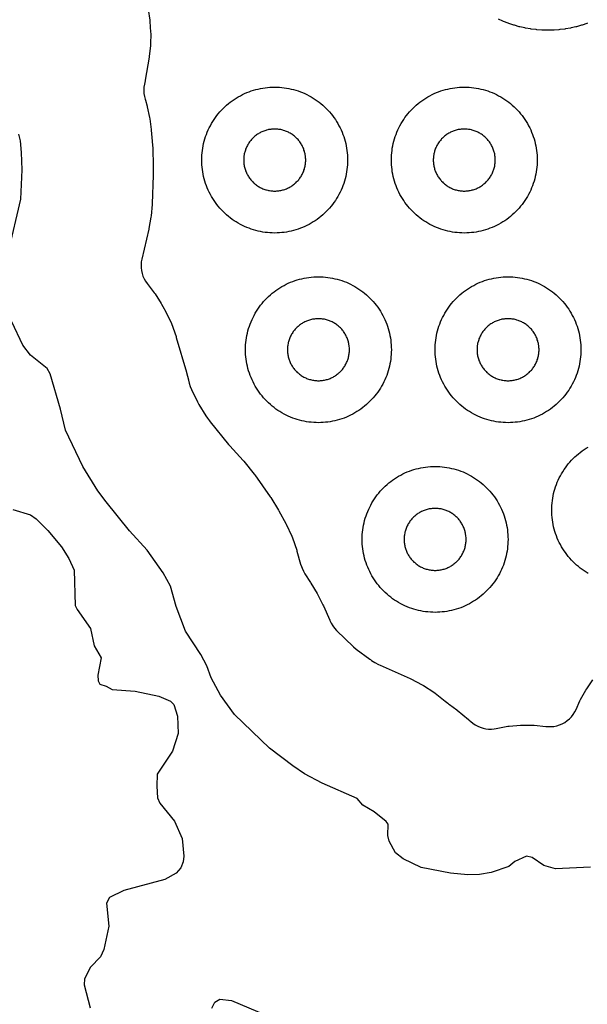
# Model space of a CAD drawing. Header units: millimetres. Extents: x 0 to 2500, y 0 to 1250.
# Tile 110 of 140: x 226 to 303, y 863 to 998. Entities that reach past the tile are written whole.
import ezdxf

# ---------------------------------------------------------------- set-up
doc = ezdxf.new("R2010")
doc.units = ezdxf.units.MM
doc.layers.add('CUT', color=1, linetype='Continuous')

msp = doc.modelspace()

# ---------------------------------------------------------------- linework, layer by layer
at = {"layer": 'CUT'}
for points in [[(243.13, 999.15), (243.37, 997.66), (243.39, 997.48), (243.49, 996.02), (243.5, 995.84), (243.46, 994.37), (243.45, 994.19), (243.28, 992.69), (243.27, 992.6), (242.76, 989.47), (242.74, 989.38), (242.64, 988.89), (242.57, 988.47), (242.55, 988.05), (242.57, 987.63), (242.64, 987.21), (242.74, 986.86), (242.74, 986.86), (242.78, 986.7), (243, 985.88), (243.03, 985.8), (243.35, 984.34), (243.38, 984.17), (243.57, 982.69), (243.58, 982.6), (243.71, 981.07), (243.72, 981.01), (243.77, 980.11), (243.77, 980.05), (243.84, 977.74), (243.84, 977.67), (243.84, 976.49), (243.84, 976.42), (243.69, 972.51), (243.68, 972.41), (243.55, 970.84), (243.52, 970.66), (243.24, 969.1), (243.22, 969.02), (242.28, 964.92), (242.21, 964.53), (242.18, 964.14), (242.18, 963.74), (242.23, 963.35), (242.32, 962.97), (242.44, 962.59), (242.59, 962.23), (242.79, 961.89), (243.01, 961.57), (243.98, 960.32), (244.09, 960.17), (244.93, 958.83), (244.98, 958.75), (245.35, 958.11), (245.4, 958), (246.24, 956.3), (246.33, 956.09), (246.97, 954.3), (247, 954.19), (248.4, 949.43), (248.42, 949.37), (248.68, 948.37), (248.7, 948.31), (248.79, 947.91), (248.91, 947.47), (249.09, 947.05), (249.91, 945.35), (250.1, 945.01), (251.07, 943.44), (251.28, 943.13), (251.57, 942.74), (251.65, 942.63), (254.15, 939.53), (254.33, 939.32), (256.2, 937.3), (256.28, 937.2), (257.69, 935.46), (257.77, 935.35), (259.89, 932.35), (259.96, 932.25), (261.03, 930.52), (261.09, 930.42), (262.03, 928.66), (262.08, 928.57), (262.85, 926.92), (262.94, 926.72), (263.52, 925), (263.56, 924.89), (264.06, 923.11), (264.17, 922.77), (264.26, 922.54), (264.43, 922.15), (264.64, 921.78), (265.43, 920.58), (265.48, 920.49), (266.31, 919.07), (266.36, 918.98), (267.12, 917.51), (267.18, 917.4), (268.06, 915.42), (268.06, 915.39), (268.24, 915.01), (268.46, 914.66), (268.71, 914.32), (268.99, 914.02), (271.29, 911.79), (271.68, 911.46), (273.54, 910.08), (273.62, 910.02), (273.79, 909.9), (274.24, 909.62), (274.72, 909.37), (274.95, 909.26), (279.07, 907.42), (279.17, 907.38), (280.73, 906.58), (280.91, 906.48), (282.33, 905.55), (282.5, 905.42), (283.88, 904.3), (284.25, 904.03), (284.36, 903.96), (284.48, 903.88), (285.47, 903.13), (285.52, 903.09), (287.09, 901.81), (287.19, 901.73), (287.38, 901.55), (287.68, 901.3), (288, 901.08), (288.34, 900.9), (288.7, 900.74), (289.07, 900.63), (289.46, 900.55), (289.84, 900.5), (290.23, 900.5), (290.62, 900.53), (290.89, 900.58), (290.89, 900.58), (292.48, 900.88), (292.67, 900.9), (294.19, 901.04), (294.38, 901.05), (295.9, 901.04), (296.09, 901.02), (297.7, 900.86), (297.7, 900.86), (297.99, 900.83), (298.39, 900.83), (298.79, 900.87), (299.18, 900.95), (299.56, 901.07), (299.93, 901.23), (300.28, 901.42), (300.61, 901.65), (300.92, 901.9), (301.2, 902.19), (301.45, 902.5), (301.66, 902.84), (301.84, 903.2), (302.36, 904.36), (302.45, 904.53), (303.19, 905.84), (303.29, 906), (304.15, 907.24)], [(303.41, 997.25), (303.32, 997.21), (302.67, 997), (302.57, 996.97), (301.91, 996.78), (301.81, 996.76), (301.14, 996.61), (301.05, 996.59), (300.37, 996.47), (300.27, 996.46), (299.59, 996.38), (299.49, 996.37), (298.81, 996.32), (298.71, 996.31), (298.02, 996.29), (297.93, 996.29), (297.24, 996.31), (297.14, 996.32), (296.45, 996.37), (296.36, 996.38), (295.68, 996.46), (295.58, 996.47), (294.9, 996.59), (294.8, 996.61), (294.13, 996.76), (294.04, 996.78), (293.38, 996.97), (293.28, 997), (292.63, 997.21), (292.54, 997.25), (291.9, 997.49), (291.81, 997.53), (291.18, 997.81)], [(224.01, 965.91), (225.7, 973.15), (225.85, 977.15), (225.78, 979.52), (225.64, 981.13), (225.4, 982.04)], [(303.8, 881.59), (299, 881.35), (297.4, 881.78), (295.8, 882.87), (295.02, 883.06), (293.43, 882.35), (292.59, 881.66), (290.21, 880.83), (288.6, 880.55), (287.01, 880.5), (284.61, 880.74), (280.6, 881.52), (278.13, 882.73), (277.05, 883.53), (276.22, 885.14), (276, 885.93), (276.06, 887.44), (275.78, 887.81), (274.13, 889.15), (272.6, 890.06), (271.8, 890.96), (266.99, 893.1), (264.6, 894.35), (263.01, 895.47), (259.79, 897.87), (254.99, 902.51), (253.09, 905.13), (251.78, 907.53), (251.18, 909.15), (250.37, 910.72), (248.28, 913.93), (247, 917.28), (246.21, 920.07), (245.21, 921.93), (243.02, 925.03), (240.6, 927.65), (237.4, 931.63), (236.26, 933.14), (234.2, 936.51), (231.8, 941.45), (231.14, 944.33), (229.72, 949.18), (229.3, 949.91), (227, 951.74), (225.95, 953.12), (224.44, 956.32)], [(303.5, 921.84), (303.22, 922.01), (302.94, 922.19), (302.68, 922.37), (302.41, 922.57), (302.16, 922.77), (301.91, 922.98), (301.66, 923.2), (301.43, 923.43), (301.2, 923.66), (300.98, 923.91), (300.77, 924.16), (300.57, 924.41), (300.37, 924.68), (300.19, 924.94), (300.01, 925.22), (299.84, 925.5), (299.68, 925.79), (299.53, 926.08), (299.39, 926.37), (299.26, 926.67), (299.14, 926.98), (299.03, 927.29), (298.93, 927.6), (298.84, 927.91), (298.76, 928.23), (298.69, 928.55), (298.63, 928.87), (298.59, 929.2), (298.55, 929.52), (298.52, 929.85), (298.51, 930.17), (298.5, 930.5), (298.51, 930.83), (298.52, 931.15), (298.55, 931.48), (298.59, 931.81), (298.63, 932.13), (298.69, 932.45), (298.76, 932.77), (298.84, 933.09), (298.93, 933.4), (299.03, 933.71), (299.14, 934.02), (299.26, 934.33), (299.39, 934.63), (299.53, 934.92), (299.68, 935.21), (299.84, 935.5), (300.01, 935.78), (300.19, 936.06), (300.37, 936.33), (300.57, 936.59), (300.77, 936.84), (300.98, 937.09), (301.2, 937.34), (301.43, 937.57), (301.66, 937.8), (301.91, 938.02), (302.16, 938.23), (302.41, 938.43), (302.68, 938.63), (302.94, 938.82), (303.22, 938.99), (303.5, 939.16)], [(224.59, 930.61), (226.99, 929.85), (227.79, 929.32), (229.38, 927.72), (231.28, 925.48), (232.25, 923.88), (232.98, 922.28), (233.14, 917.44), (233.39, 916.87), (235.26, 914.28), (235.75, 911.91), (236.72, 910.28), (236.26, 907.9), (236.3, 907.1), (236.54, 906.65), (237.39, 906.38), (238.23, 905.9), (241.38, 905.68), (244.59, 905.03), (246.19, 904.31), (246.65, 903.88), (247.18, 902.28), (247.27, 899.87), (246.47, 897.48), (244.38, 894.31), (244.33, 892.66), (244.45, 891.08), (244.73, 890.33), (246.74, 887.88), (247.83, 885.49), (248.04, 883.08), (247.96, 882.29), (247.63, 881.48), (246.99, 880.76), (245.44, 879.88), (239.79, 878.38), (237.85, 877.39), (237.42, 876.63), (237.75, 873.48), (237.08, 870.28), (236.59, 869.28), (235.23, 867.84), (234.41, 866.24), (234.37, 865.42), (235.19, 862.28)], [(251.9, 862.24), (252.3, 863.04), (252.98, 863.45), (254.58, 863.3), (259.33, 861.26)]]:
    msp.add_lwpolyline(points, dxfattribs=at)
for points in [[(270.49, 978.17), (270.48, 977.85), (270.45, 977.52), (270.41, 977.2), (270.37, 976.87), (270.31, 976.55), (270.24, 976.23), (270.16, 975.91), (270.07, 975.6), (269.97, 975.29), (269.86, 974.98), (269.74, 974.67), (269.61, 974.37), (269.47, 974.08), (269.32, 973.79), (269.16, 973.5), (268.99, 973.22), (268.82, 972.94), (268.63, 972.68), (268.43, 972.41), (268.23, 972.16), (268.02, 971.91), (267.8, 971.66), (267.57, 971.43), (267.34, 971.2), (267.09, 970.98), (266.84, 970.77), (266.59, 970.57), (266.33, 970.37), (266.06, 970.19), (265.78, 970.01), (265.5, 969.84), (265.21, 969.68), (264.92, 969.53), (264.63, 969.39), (264.33, 969.26), (264.02, 969.14), (263.71, 969.03), (263.4, 968.93), (263.09, 968.84), (262.77, 968.76), (262.45, 968.69), (262.13, 968.63), (261.81, 968.59), (261.48, 968.55), (261.15, 968.52), (260.83, 968.51), (260.5, 968.5), (260.17, 968.51), (259.85, 968.52), (259.52, 968.55), (259.2, 968.59), (258.87, 968.63), (258.55, 968.69), (258.23, 968.76), (257.91, 968.84), (257.6, 968.93), (257.29, 969.03), (256.98, 969.14), (256.67, 969.26), (256.37, 969.39), (256.08, 969.53), (255.79, 969.68), (255.5, 969.84), (255.22, 970.01), (254.94, 970.19), (254.68, 970.37), (254.41, 970.57), (254.16, 970.77), (253.91, 970.98), (253.66, 971.2), (253.43, 971.43), (253.2, 971.66), (252.98, 971.91), (252.77, 972.16), (252.57, 972.41), (252.37, 972.68), (252.19, 972.94), (252.01, 973.22), (251.84, 973.5), (251.68, 973.79), (251.53, 974.08), (251.39, 974.37), (251.26, 974.67), (251.14, 974.98), (251.03, 975.29), (250.93, 975.6), (250.84, 975.91), (250.76, 976.23), (250.69, 976.55), (250.63, 976.87), (250.59, 977.2), (250.55, 977.52), (250.52, 977.85), (250.51, 978.17), (250.5, 978.5), (250.51, 978.83), (250.52, 979.15), (250.55, 979.48), (250.59, 979.81), (250.63, 980.13), (250.69, 980.45), (250.76, 980.77), (250.84, 981.09), (250.93, 981.4), (251.03, 981.71), (251.14, 982.02), (251.26, 982.33), (251.39, 982.63), (251.53, 982.92), (251.68, 983.21), (251.84, 983.5), (252.01, 983.78), (252.19, 984.06), (252.37, 984.33), (252.57, 984.59), (252.77, 984.84), (252.98, 985.09), (253.2, 985.34), (253.43, 985.57), (253.66, 985.8), (253.91, 986.02), (254.16, 986.23), (254.41, 986.43), (254.68, 986.63), (254.94, 986.82), (255.22, 986.99), (255.5, 987.16), (255.79, 987.32), (256.08, 987.47), (256.37, 987.61), (256.67, 987.74), (256.98, 987.86), (257.29, 987.97), (257.6, 988.07), (257.91, 988.16), (258.23, 988.24), (258.55, 988.31), (258.87, 988.37), (259.2, 988.41), (259.52, 988.45), (259.85, 988.48), (260.17, 988.49), (260.5, 988.5), (260.83, 988.49), (261.15, 988.48), (261.48, 988.45), (261.81, 988.41), (262.13, 988.37), (262.45, 988.31), (262.77, 988.24), (263.09, 988.16), (263.4, 988.07), (263.71, 987.97), (264.02, 987.86), (264.33, 987.74), (264.63, 987.61), (264.92, 987.47), (265.21, 987.32), (265.5, 987.16), (265.78, 986.99), (266.06, 986.82), (266.33, 986.63), (266.59, 986.43), (266.84, 986.23), (267.09, 986.02), (267.34, 985.8), (267.57, 985.57), (267.8, 985.34), (268.02, 985.09), (268.23, 984.84), (268.43, 984.59), (268.63, 984.33), (268.82, 984.06), (268.99, 983.78), (269.16, 983.5), (269.32, 983.21), (269.47, 982.92), (269.61, 982.63), (269.74, 982.33), (269.86, 982.02), (269.97, 981.71), (270.07, 981.4), (270.16, 981.09), (270.24, 980.77), (270.31, 980.45), (270.37, 980.13), (270.41, 979.81), (270.45, 979.48), (270.48, 979.15), (270.49, 978.83), (270.5, 978.5)], [(296.49, 978.17), (296.48, 977.85), (296.45, 977.52), (296.41, 977.2), (296.37, 976.87), (296.31, 976.55), (296.24, 976.23), (296.16, 975.91), (296.07, 975.6), (295.97, 975.29), (295.86, 974.98), (295.74, 974.67), (295.61, 974.37), (295.47, 974.08), (295.32, 973.79), (295.16, 973.5), (294.99, 973.22), (294.82, 972.94), (294.63, 972.68), (294.43, 972.41), (294.23, 972.16), (294.02, 971.91), (293.8, 971.66), (293.57, 971.43), (293.34, 971.2), (293.09, 970.98), (292.84, 970.77), (292.59, 970.57), (292.33, 970.37), (292.06, 970.19), (291.78, 970.01), (291.5, 969.84), (291.21, 969.68), (290.92, 969.53), (290.63, 969.39), (290.33, 969.26), (290.02, 969.14), (289.71, 969.03), (289.4, 968.93), (289.09, 968.84), (288.77, 968.76), (288.45, 968.69), (288.13, 968.63), (287.81, 968.59), (287.48, 968.55), (287.15, 968.52), (286.83, 968.51), (286.5, 968.5), (286.17, 968.51), (285.85, 968.52), (285.52, 968.55), (285.2, 968.59), (284.87, 968.63), (284.55, 968.69), (284.23, 968.76), (283.91, 968.84), (283.6, 968.93), (283.29, 969.03), (282.98, 969.14), (282.67, 969.26), (282.37, 969.39), (282.08, 969.53), (281.79, 969.68), (281.5, 969.84), (281.22, 970.01), (280.94, 970.19), (280.68, 970.37), (280.41, 970.57), (280.16, 970.77), (279.91, 970.98), (279.66, 971.2), (279.43, 971.43), (279.2, 971.66), (278.98, 971.91), (278.77, 972.16), (278.57, 972.41), (278.37, 972.68), (278.19, 972.94), (278.01, 973.22), (277.84, 973.5), (277.68, 973.79), (277.53, 974.08), (277.39, 974.37), (277.26, 974.67), (277.14, 974.98), (277.03, 975.29), (276.93, 975.6), (276.84, 975.91), (276.76, 976.23), (276.69, 976.55), (276.63, 976.87), (276.59, 977.2), (276.55, 977.52), (276.52, 977.85), (276.51, 978.17), (276.5, 978.5), (276.51, 978.83), (276.52, 979.15), (276.55, 979.48), (276.59, 979.81), (276.63, 980.13), (276.69, 980.45), (276.76, 980.77), (276.84, 981.09), (276.93, 981.4), (277.03, 981.71), (277.14, 982.02), (277.26, 982.33), (277.39, 982.63), (277.53, 982.92), (277.68, 983.21), (277.84, 983.5), (278.01, 983.78), (278.19, 984.06), (278.37, 984.33), (278.57, 984.59), (278.77, 984.84), (278.98, 985.09), (279.2, 985.34), (279.43, 985.57), (279.66, 985.8), (279.91, 986.02), (280.16, 986.23), (280.41, 986.43), (280.68, 986.63), (280.94, 986.82), (281.22, 986.99), (281.5, 987.16), (281.79, 987.32), (282.08, 987.47), (282.37, 987.61), (282.67, 987.74), (282.98, 987.86), (283.29, 987.97), (283.6, 988.07), (283.91, 988.16), (284.23, 988.24), (284.55, 988.31), (284.87, 988.37), (285.2, 988.41), (285.52, 988.45), (285.85, 988.48), (286.17, 988.49), (286.5, 988.5), (286.83, 988.49), (287.15, 988.48), (287.48, 988.45), (287.81, 988.41), (288.13, 988.37), (288.45, 988.31), (288.77, 988.24), (289.09, 988.16), (289.4, 988.07), (289.71, 987.97), (290.02, 987.86), (290.33, 987.74), (290.63, 987.61), (290.92, 987.47), (291.21, 987.32), (291.5, 987.16), (291.78, 986.99), (292.06, 986.82), (292.33, 986.63), (292.59, 986.43), (292.84, 986.23), (293.09, 986.02), (293.34, 985.8), (293.57, 985.57), (293.8, 985.34), (294.02, 985.09), (294.23, 984.84), (294.43, 984.59), (294.63, 984.33), (294.82, 984.06), (294.99, 983.78), (295.16, 983.5), (295.32, 983.21), (295.47, 982.92), (295.61, 982.63), (295.74, 982.33), (295.86, 982.02), (295.97, 981.71), (296.07, 981.4), (296.16, 981.09), (296.24, 980.77), (296.31, 980.45), (296.37, 980.13), (296.41, 979.81), (296.45, 979.48), (296.48, 979.15), (296.49, 978.83), (296.5, 978.5)], [(264.75, 978.64), (264.74, 978.78), (264.73, 978.92), (264.71, 979.06), (264.69, 979.19), (264.67, 979.33), (264.64, 979.47), (264.61, 979.6), (264.57, 979.73), (264.52, 979.87), (264.48, 980), (264.43, 980.13), (264.37, 980.25), (264.31, 980.38), (264.25, 980.5), (264.18, 980.63), (264.11, 980.74), (264.03, 980.86), (263.95, 980.98), (263.87, 981.09), (263.79, 981.2), (263.7, 981.3), (263.6, 981.41), (263.51, 981.51), (263.41, 981.6), (263.3, 981.7), (263.2, 981.79), (263.09, 981.87), (262.98, 981.95), (262.86, 982.03), (262.74, 982.11), (262.63, 982.18), (262.5, 982.25), (262.38, 982.31), (262.25, 982.37), (262.13, 982.43), (262, 982.48), (261.87, 982.52), (261.73, 982.57), (261.6, 982.61), (261.47, 982.64), (261.33, 982.67), (261.19, 982.69), (261.06, 982.71), (260.92, 982.73), (260.78, 982.74), (260.64, 982.75), (260.5, 982.75), (260.36, 982.75), (260.22, 982.74), (260.08, 982.73), (259.95, 982.71), (259.81, 982.69), (259.67, 982.67), (259.54, 982.64), (259.4, 982.61), (259.27, 982.57), (259.13, 982.52), (259, 982.48), (258.87, 982.43), (258.75, 982.37), (258.62, 982.31), (258.5, 982.25), (258.38, 982.18), (258.26, 982.11), (258.14, 982.03), (258.02, 981.95), (257.91, 981.87), (257.8, 981.79), (257.7, 981.7), (257.6, 981.6), (257.5, 981.51), (257.4, 981.41), (257.31, 981.3), (257.22, 981.2), (257.13, 981.09), (257.05, 980.98), (256.97, 980.86), (256.89, 980.74), (256.82, 980.63), (256.75, 980.5), (256.69, 980.38), (256.63, 980.25), (256.57, 980.13), (256.52, 980), (256.48, 979.87), (256.43, 979.73), (256.4, 979.6), (256.36, 979.47), (256.33, 979.33), (256.31, 979.19), (256.29, 979.06), (256.27, 978.92), (256.26, 978.78), (256.25, 978.64), (256.25, 978.5), (256.25, 978.36), (256.26, 978.22), (256.27, 978.08), (256.29, 977.95), (256.31, 977.81), (256.33, 977.67), (256.36, 977.54), (256.4, 977.4), (256.43, 977.27), (256.48, 977.13), (256.52, 977), (256.57, 976.87), (256.63, 976.75), (256.69, 976.62), (256.75, 976.5), (256.82, 976.38), (256.89, 976.26), (256.97, 976.14), (257.05, 976.02), (257.13, 975.91), (257.22, 975.8), (257.31, 975.7), (257.4, 975.6), (257.5, 975.5), (257.6, 975.4), (257.7, 975.31), (257.8, 975.22), (257.91, 975.13), (258.02, 975.05), (258.14, 974.97), (258.26, 974.89), (258.38, 974.82), (258.5, 974.75), (258.62, 974.69), (258.75, 974.63), (258.87, 974.57), (259, 974.52), (259.13, 974.48), (259.27, 974.43), (259.4, 974.4), (259.54, 974.36), (259.67, 974.33), (259.81, 974.31), (259.95, 974.29), (260.08, 974.27), (260.22, 974.26), (260.36, 974.25), (260.5, 974.25), (260.64, 974.25), (260.78, 974.26), (260.92, 974.27), (261.06, 974.29), (261.19, 974.31), (261.33, 974.33), (261.47, 974.36), (261.6, 974.4), (261.73, 974.43), (261.87, 974.48), (262, 974.52), (262.13, 974.57), (262.25, 974.63), (262.38, 974.69), (262.5, 974.75), (262.63, 974.82), (262.74, 974.89), (262.86, 974.97), (262.98, 975.05), (263.09, 975.13), (263.2, 975.22), (263.3, 975.31), (263.41, 975.4), (263.51, 975.5), (263.6, 975.6), (263.7, 975.7), (263.79, 975.8), (263.87, 975.91), (263.95, 976.02), (264.03, 976.14), (264.11, 976.26), (264.18, 976.38), (264.25, 976.5), (264.31, 976.62), (264.37, 976.75), (264.43, 976.87), (264.48, 977), (264.52, 977.13), (264.57, 977.27), (264.61, 977.4), (264.64, 977.54), (264.67, 977.67), (264.69, 977.81), (264.71, 977.95), (264.73, 978.08), (264.74, 978.22), (264.75, 978.36), (264.75, 978.5)], [(290.75, 978.64), (290.74, 978.78), (290.73, 978.92), (290.71, 979.06), (290.69, 979.19), (290.67, 979.33), (290.64, 979.47), (290.61, 979.6), (290.57, 979.73), (290.52, 979.87), (290.48, 980), (290.43, 980.13), (290.37, 980.25), (290.31, 980.38), (290.25, 980.5), (290.18, 980.63), (290.11, 980.74), (290.03, 980.86), (289.95, 980.98), (289.87, 981.09), (289.79, 981.2), (289.7, 981.3), (289.6, 981.41), (289.51, 981.51), (289.41, 981.6), (289.3, 981.7), (289.2, 981.79), (289.09, 981.87), (288.98, 981.95), (288.86, 982.03), (288.74, 982.11), (288.63, 982.18), (288.5, 982.25), (288.38, 982.31), (288.25, 982.37), (288.13, 982.43), (288, 982.48), (287.87, 982.52), (287.73, 982.57), (287.6, 982.61), (287.47, 982.64), (287.33, 982.67), (287.19, 982.69), (287.06, 982.71), (286.92, 982.73), (286.78, 982.74), (286.64, 982.75), (286.5, 982.75), (286.36, 982.75), (286.22, 982.74), (286.08, 982.73), (285.95, 982.71), (285.81, 982.69), (285.67, 982.67), (285.54, 982.64), (285.4, 982.61), (285.27, 982.57), (285.13, 982.52), (285, 982.48), (284.87, 982.43), (284.75, 982.37), (284.62, 982.31), (284.5, 982.25), (284.38, 982.18), (284.26, 982.11), (284.14, 982.03), (284.02, 981.95), (283.91, 981.87), (283.8, 981.79), (283.7, 981.7), (283.6, 981.6), (283.5, 981.51), (283.4, 981.41), (283.31, 981.3), (283.22, 981.2), (283.13, 981.09), (283.05, 980.98), (282.97, 980.86), (282.89, 980.74), (282.82, 980.63), (282.75, 980.5), (282.69, 980.38), (282.63, 980.25), (282.57, 980.13), (282.52, 980), (282.48, 979.87), (282.43, 979.73), (282.4, 979.6), (282.36, 979.47), (282.33, 979.33), (282.31, 979.19), (282.29, 979.06), (282.27, 978.92), (282.26, 978.78), (282.25, 978.64), (282.25, 978.5), (282.25, 978.36), (282.26, 978.22), (282.27, 978.08), (282.29, 977.95), (282.31, 977.81), (282.33, 977.67), (282.36, 977.54), (282.4, 977.4), (282.43, 977.27), (282.48, 977.13), (282.52, 977), (282.57, 976.87), (282.63, 976.75), (282.69, 976.62), (282.75, 976.5), (282.82, 976.38), (282.89, 976.26), (282.97, 976.14), (283.05, 976.02), (283.13, 975.91), (283.22, 975.8), (283.31, 975.7), (283.4, 975.6), (283.5, 975.5), (283.6, 975.4), (283.7, 975.31), (283.8, 975.22), (283.91, 975.13), (284.02, 975.05), (284.14, 974.97), (284.26, 974.89), (284.38, 974.82), (284.5, 974.75), (284.62, 974.69), (284.75, 974.63), (284.87, 974.57), (285, 974.52), (285.13, 974.48), (285.27, 974.43), (285.4, 974.4), (285.54, 974.36), (285.67, 974.33), (285.81, 974.31), (285.95, 974.29), (286.08, 974.27), (286.22, 974.26), (286.36, 974.25), (286.5, 974.25), (286.64, 974.25), (286.78, 974.26), (286.92, 974.27), (287.06, 974.29), (287.19, 974.31), (287.33, 974.33), (287.47, 974.36), (287.6, 974.4), (287.73, 974.43), (287.87, 974.48), (288, 974.52), (288.13, 974.57), (288.25, 974.63), (288.38, 974.69), (288.5, 974.75), (288.63, 974.82), (288.74, 974.89), (288.86, 974.97), (288.98, 975.05), (289.09, 975.13), (289.2, 975.22), (289.3, 975.31), (289.41, 975.4), (289.51, 975.5), (289.6, 975.6), (289.7, 975.7), (289.79, 975.8), (289.87, 975.91), (289.95, 976.02), (290.03, 976.14), (290.11, 976.26), (290.18, 976.38), (290.25, 976.5), (290.31, 976.62), (290.37, 976.75), (290.43, 976.87), (290.48, 977), (290.52, 977.13), (290.57, 977.27), (290.61, 977.4), (290.64, 977.54), (290.67, 977.67), (290.69, 977.81), (290.71, 977.95), (290.73, 978.08), (290.74, 978.22), (290.75, 978.36), (290.75, 978.5)], [(276.49, 952.17), (276.48, 951.85), (276.45, 951.52), (276.41, 951.2), (276.37, 950.87), (276.31, 950.55), (276.24, 950.23), (276.16, 949.91), (276.07, 949.6), (275.97, 949.29), (275.86, 948.98), (275.74, 948.67), (275.61, 948.37), (275.47, 948.08), (275.32, 947.79), (275.16, 947.5), (274.99, 947.22), (274.82, 946.94), (274.63, 946.68), (274.43, 946.41), (274.23, 946.16), (274.02, 945.91), (273.8, 945.66), (273.57, 945.43), (273.34, 945.2), (273.09, 944.98), (272.84, 944.77), (272.59, 944.57), (272.33, 944.37), (272.06, 944.19), (271.78, 944.01), (271.5, 943.84), (271.21, 943.68), (270.92, 943.53), (270.63, 943.39), (270.33, 943.26), (270.02, 943.14), (269.71, 943.03), (269.4, 942.93), (269.09, 942.84), (268.77, 942.76), (268.45, 942.69), (268.13, 942.63), (267.81, 942.59), (267.48, 942.55), (267.15, 942.52), (266.83, 942.51), (266.5, 942.5), (266.17, 942.51), (265.85, 942.52), (265.52, 942.55), (265.2, 942.59), (264.87, 942.63), (264.55, 942.69), (264.23, 942.76), (263.91, 942.84), (263.6, 942.93), (263.29, 943.03), (262.98, 943.14), (262.67, 943.26), (262.37, 943.39), (262.08, 943.53), (261.79, 943.68), (261.5, 943.84), (261.22, 944.01), (260.94, 944.19), (260.68, 944.37), (260.41, 944.57), (260.16, 944.77), (259.91, 944.98), (259.66, 945.2), (259.43, 945.43), (259.2, 945.66), (258.98, 945.91), (258.77, 946.16), (258.57, 946.41), (258.37, 946.68), (258.19, 946.94), (258.01, 947.22), (257.84, 947.5), (257.68, 947.79), (257.53, 948.08), (257.39, 948.37), (257.26, 948.67), (257.14, 948.98), (257.03, 949.29), (256.93, 949.6), (256.84, 949.91), (256.76, 950.23), (256.69, 950.55), (256.63, 950.87), (256.59, 951.2), (256.55, 951.52), (256.52, 951.85), (256.51, 952.17), (256.5, 952.5), (256.51, 952.83), (256.52, 953.15), (256.55, 953.48), (256.59, 953.81), (256.63, 954.13), (256.69, 954.45), (256.76, 954.77), (256.84, 955.09), (256.93, 955.4), (257.03, 955.71), (257.14, 956.02), (257.26, 956.33), (257.39, 956.63), (257.53, 956.92), (257.68, 957.21), (257.84, 957.5), (258.01, 957.78), (258.19, 958.06), (258.37, 958.33), (258.57, 958.59), (258.77, 958.84), (258.98, 959.09), (259.2, 959.34), (259.43, 959.57), (259.66, 959.8), (259.91, 960.02), (260.16, 960.23), (260.41, 960.43), (260.68, 960.63), (260.94, 960.82), (261.22, 960.99), (261.5, 961.16), (261.79, 961.32), (262.08, 961.47), (262.37, 961.61), (262.67, 961.74), (262.98, 961.86), (263.29, 961.97), (263.6, 962.07), (263.91, 962.16), (264.23, 962.24), (264.55, 962.31), (264.87, 962.37), (265.2, 962.41), (265.52, 962.45), (265.85, 962.48), (266.17, 962.49), (266.5, 962.5), (266.83, 962.49), (267.15, 962.48), (267.48, 962.45), (267.81, 962.41), (268.13, 962.37), (268.45, 962.31), (268.77, 962.24), (269.09, 962.16), (269.4, 962.07), (269.71, 961.97), (270.02, 961.86), (270.33, 961.74), (270.63, 961.61), (270.92, 961.47), (271.21, 961.32), (271.5, 961.16), (271.78, 960.99), (272.06, 960.82), (272.33, 960.63), (272.59, 960.43), (272.84, 960.23), (273.09, 960.02), (273.34, 959.8), (273.57, 959.57), (273.8, 959.34), (274.02, 959.09), (274.23, 958.84), (274.43, 958.59), (274.63, 958.33), (274.82, 958.06), (274.99, 957.78), (275.16, 957.5), (275.32, 957.21), (275.47, 956.92), (275.61, 956.63), (275.74, 956.33), (275.86, 956.02), (275.97, 955.71), (276.07, 955.4), (276.16, 955.09), (276.24, 954.77), (276.31, 954.45), (276.37, 954.13), (276.41, 953.81), (276.45, 953.48), (276.48, 953.15), (276.49, 952.83), (276.5, 952.5)], [(302.49, 952.17), (302.48, 951.85), (302.45, 951.52), (302.41, 951.2), (302.37, 950.87), (302.31, 950.55), (302.24, 950.23), (302.16, 949.91), (302.07, 949.6), (301.97, 949.29), (301.86, 948.98), (301.74, 948.67), (301.61, 948.37), (301.47, 948.08), (301.32, 947.79), (301.16, 947.5), (300.99, 947.22), (300.82, 946.94), (300.63, 946.68), (300.43, 946.41), (300.23, 946.16), (300.02, 945.91), (299.8, 945.66), (299.57, 945.43), (299.34, 945.2), (299.09, 944.98), (298.84, 944.77), (298.59, 944.57), (298.33, 944.37), (298.06, 944.19), (297.78, 944.01), (297.5, 943.84), (297.21, 943.68), (296.92, 943.53), (296.63, 943.39), (296.33, 943.26), (296.02, 943.14), (295.71, 943.03), (295.4, 942.93), (295.09, 942.84), (294.77, 942.76), (294.45, 942.69), (294.13, 942.63), (293.81, 942.59), (293.48, 942.55), (293.15, 942.52), (292.83, 942.51), (292.5, 942.5), (292.17, 942.51), (291.85, 942.52), (291.52, 942.55), (291.2, 942.59), (290.87, 942.63), (290.55, 942.69), (290.23, 942.76), (289.91, 942.84), (289.6, 942.93), (289.29, 943.03), (288.98, 943.14), (288.67, 943.26), (288.37, 943.39), (288.08, 943.53), (287.79, 943.68), (287.5, 943.84), (287.22, 944.01), (286.94, 944.19), (286.68, 944.37), (286.41, 944.57), (286.16, 944.77), (285.91, 944.98), (285.66, 945.2), (285.43, 945.43), (285.2, 945.66), (284.98, 945.91), (284.77, 946.16), (284.57, 946.41), (284.37, 946.68), (284.19, 946.94), (284.01, 947.22), (283.84, 947.5), (283.68, 947.79), (283.53, 948.08), (283.39, 948.37), (283.26, 948.67), (283.14, 948.98), (283.03, 949.29), (282.93, 949.6), (282.84, 949.91), (282.76, 950.23), (282.69, 950.55), (282.63, 950.87), (282.59, 951.2), (282.55, 951.52), (282.52, 951.85), (282.51, 952.17), (282.5, 952.5), (282.51, 952.83), (282.52, 953.15), (282.55, 953.48), (282.59, 953.81), (282.63, 954.13), (282.69, 954.45), (282.76, 954.77), (282.84, 955.09), (282.93, 955.4), (283.03, 955.71), (283.14, 956.02), (283.26, 956.33), (283.39, 956.63), (283.53, 956.92), (283.68, 957.21), (283.84, 957.5), (284.01, 957.78), (284.19, 958.06), (284.37, 958.33), (284.57, 958.59), (284.77, 958.84), (284.98, 959.09), (285.2, 959.34), (285.43, 959.57), (285.66, 959.8), (285.91, 960.02), (286.16, 960.23), (286.41, 960.43), (286.68, 960.63), (286.94, 960.82), (287.22, 960.99), (287.5, 961.16), (287.79, 961.32), (288.08, 961.47), (288.37, 961.61), (288.67, 961.74), (288.98, 961.86), (289.29, 961.97), (289.6, 962.07), (289.91, 962.16), (290.23, 962.24), (290.55, 962.31), (290.87, 962.37), (291.2, 962.41), (291.52, 962.45), (291.85, 962.48), (292.17, 962.49), (292.5, 962.5), (292.83, 962.49), (293.15, 962.48), (293.48, 962.45), (293.81, 962.41), (294.13, 962.37), (294.45, 962.31), (294.77, 962.24), (295.09, 962.16), (295.4, 962.07), (295.71, 961.97), (296.02, 961.86), (296.33, 961.74), (296.63, 961.61), (296.92, 961.47), (297.21, 961.32), (297.5, 961.16), (297.78, 960.99), (298.06, 960.82), (298.33, 960.63), (298.59, 960.43), (298.84, 960.23), (299.09, 960.02), (299.34, 959.8), (299.57, 959.57), (299.8, 959.34), (300.02, 959.09), (300.23, 958.84), (300.43, 958.59), (300.63, 958.33), (300.82, 958.06), (300.99, 957.78), (301.16, 957.5), (301.32, 957.21), (301.47, 956.92), (301.61, 956.63), (301.74, 956.33), (301.86, 956.02), (301.97, 955.71), (302.07, 955.4), (302.16, 955.09), (302.24, 954.77), (302.31, 954.45), (302.37, 954.13), (302.41, 953.81), (302.45, 953.48), (302.48, 953.15), (302.49, 952.83), (302.5, 952.5)], [(270.75, 952.64), (270.74, 952.78), (270.73, 952.92), (270.71, 953.06), (270.69, 953.19), (270.67, 953.33), (270.64, 953.47), (270.61, 953.6), (270.57, 953.73), (270.52, 953.87), (270.48, 954), (270.43, 954.13), (270.37, 954.25), (270.31, 954.38), (270.25, 954.5), (270.18, 954.63), (270.11, 954.74), (270.03, 954.86), (269.95, 954.98), (269.87, 955.09), (269.79, 955.2), (269.7, 955.3), (269.6, 955.41), (269.51, 955.51), (269.41, 955.6), (269.3, 955.7), (269.2, 955.79), (269.09, 955.87), (268.98, 955.95), (268.86, 956.03), (268.74, 956.11), (268.63, 956.18), (268.5, 956.25), (268.38, 956.31), (268.25, 956.37), (268.13, 956.43), (268, 956.48), (267.87, 956.52), (267.73, 956.57), (267.6, 956.61), (267.47, 956.64), (267.33, 956.67), (267.19, 956.69), (267.06, 956.71), (266.92, 956.73), (266.78, 956.74), (266.64, 956.75), (266.5, 956.75), (266.36, 956.75), (266.22, 956.74), (266.08, 956.73), (265.95, 956.71), (265.81, 956.69), (265.67, 956.67), (265.54, 956.64), (265.4, 956.61), (265.27, 956.57), (265.13, 956.52), (265, 956.48), (264.87, 956.43), (264.75, 956.37), (264.62, 956.31), (264.5, 956.25), (264.38, 956.18), (264.26, 956.11), (264.14, 956.03), (264.02, 955.95), (263.91, 955.87), (263.8, 955.79), (263.7, 955.7), (263.6, 955.6), (263.5, 955.51), (263.4, 955.41), (263.31, 955.3), (263.22, 955.2), (263.13, 955.09), (263.05, 954.98), (262.97, 954.86), (262.89, 954.74), (262.82, 954.63), (262.75, 954.5), (262.69, 954.38), (262.63, 954.25), (262.57, 954.13), (262.52, 954), (262.48, 953.87), (262.43, 953.73), (262.4, 953.6), (262.36, 953.47), (262.33, 953.33), (262.31, 953.19), (262.29, 953.06), (262.27, 952.92), (262.26, 952.78), (262.25, 952.64), (262.25, 952.5), (262.25, 952.36), (262.26, 952.22), (262.27, 952.08), (262.29, 951.95), (262.31, 951.81), (262.33, 951.67), (262.36, 951.54), (262.4, 951.4), (262.43, 951.27), (262.48, 951.13), (262.52, 951), (262.57, 950.87), (262.63, 950.75), (262.69, 950.62), (262.75, 950.5), (262.82, 950.38), (262.89, 950.26), (262.97, 950.14), (263.05, 950.02), (263.13, 949.91), (263.22, 949.8), (263.31, 949.7), (263.4, 949.6), (263.5, 949.5), (263.6, 949.4), (263.7, 949.31), (263.8, 949.22), (263.91, 949.13), (264.02, 949.05), (264.14, 948.97), (264.26, 948.89), (264.38, 948.82), (264.5, 948.75), (264.62, 948.69), (264.75, 948.63), (264.87, 948.57), (265, 948.52), (265.13, 948.48), (265.27, 948.43), (265.4, 948.4), (265.54, 948.36), (265.67, 948.33), (265.81, 948.31), (265.95, 948.29), (266.08, 948.27), (266.22, 948.26), (266.36, 948.25), (266.5, 948.25), (266.64, 948.25), (266.78, 948.26), (266.92, 948.27), (267.06, 948.29), (267.19, 948.31), (267.33, 948.33), (267.47, 948.36), (267.6, 948.4), (267.73, 948.43), (267.87, 948.48), (268, 948.52), (268.13, 948.57), (268.25, 948.63), (268.38, 948.69), (268.5, 948.75), (268.63, 948.82), (268.74, 948.89), (268.86, 948.97), (268.98, 949.05), (269.09, 949.13), (269.2, 949.22), (269.3, 949.31), (269.41, 949.4), (269.51, 949.5), (269.6, 949.6), (269.7, 949.7), (269.79, 949.8), (269.87, 949.91), (269.95, 950.02), (270.03, 950.14), (270.11, 950.26), (270.18, 950.38), (270.25, 950.5), (270.31, 950.62), (270.37, 950.75), (270.43, 950.87), (270.48, 951), (270.52, 951.13), (270.57, 951.27), (270.61, 951.4), (270.64, 951.54), (270.67, 951.67), (270.69, 951.81), (270.71, 951.95), (270.73, 952.08), (270.74, 952.22), (270.75, 952.36), (270.75, 952.5)], [(296.75, 952.64), (296.74, 952.78), (296.73, 952.92), (296.71, 953.06), (296.69, 953.19), (296.67, 953.33), (296.64, 953.47), (296.61, 953.6), (296.57, 953.73), (296.52, 953.87), (296.48, 954), (296.43, 954.13), (296.37, 954.25), (296.31, 954.38), (296.25, 954.5), (296.18, 954.63), (296.11, 954.74), (296.03, 954.86), (295.95, 954.98), (295.87, 955.09), (295.79, 955.2), (295.7, 955.3), (295.6, 955.41), (295.51, 955.51), (295.41, 955.6), (295.3, 955.7), (295.2, 955.79), (295.09, 955.87), (294.98, 955.95), (294.86, 956.03), (294.74, 956.11), (294.63, 956.18), (294.5, 956.25), (294.38, 956.31), (294.25, 956.37), (294.13, 956.43), (294, 956.48), (293.87, 956.52), (293.73, 956.57), (293.6, 956.61), (293.47, 956.64), (293.33, 956.67), (293.19, 956.69), (293.06, 956.71), (292.92, 956.73), (292.78, 956.74), (292.64, 956.75), (292.5, 956.75), (292.36, 956.75), (292.22, 956.74), (292.08, 956.73), (291.95, 956.71), (291.81, 956.69), (291.67, 956.67), (291.54, 956.64), (291.4, 956.61), (291.27, 956.57), (291.13, 956.52), (291, 956.48), (290.87, 956.43), (290.75, 956.37), (290.62, 956.31), (290.5, 956.25), (290.38, 956.18), (290.26, 956.11), (290.14, 956.03), (290.02, 955.95), (289.91, 955.87), (289.8, 955.79), (289.7, 955.7), (289.6, 955.6), (289.5, 955.51), (289.4, 955.41), (289.31, 955.3), (289.22, 955.2), (289.13, 955.09), (289.05, 954.98), (288.97, 954.86), (288.89, 954.74), (288.82, 954.63), (288.75, 954.5), (288.69, 954.38), (288.63, 954.25), (288.57, 954.13), (288.52, 954), (288.48, 953.87), (288.43, 953.73), (288.4, 953.6), (288.36, 953.47), (288.33, 953.33), (288.31, 953.19), (288.29, 953.06), (288.27, 952.92), (288.26, 952.78), (288.25, 952.64), (288.25, 952.5), (288.25, 952.36), (288.26, 952.22), (288.27, 952.08), (288.29, 951.95), (288.31, 951.81), (288.33, 951.67), (288.36, 951.54), (288.4, 951.4), (288.43, 951.27), (288.48, 951.13), (288.52, 951), (288.57, 950.87), (288.63, 950.75), (288.69, 950.62), (288.75, 950.5), (288.82, 950.38), (288.89, 950.26), (288.97, 950.14), (289.05, 950.02), (289.13, 949.91), (289.22, 949.8), (289.31, 949.7), (289.4, 949.6), (289.5, 949.5), (289.6, 949.4), (289.7, 949.31), (289.8, 949.22), (289.91, 949.13), (290.02, 949.05), (290.14, 948.97), (290.26, 948.89), (290.38, 948.82), (290.5, 948.75), (290.62, 948.69), (290.75, 948.63), (290.87, 948.57), (291, 948.52), (291.13, 948.48), (291.27, 948.43), (291.4, 948.4), (291.54, 948.36), (291.67, 948.33), (291.81, 948.31), (291.95, 948.29), (292.08, 948.27), (292.22, 948.26), (292.36, 948.25), (292.5, 948.25), (292.64, 948.25), (292.78, 948.26), (292.92, 948.27), (293.06, 948.29), (293.19, 948.31), (293.33, 948.33), (293.47, 948.36), (293.6, 948.4), (293.73, 948.43), (293.87, 948.48), (294, 948.52), (294.13, 948.57), (294.25, 948.63), (294.38, 948.69), (294.5, 948.75), (294.63, 948.82), (294.74, 948.89), (294.86, 948.97), (294.98, 949.05), (295.09, 949.13), (295.2, 949.22), (295.3, 949.31), (295.41, 949.4), (295.51, 949.5), (295.6, 949.6), (295.7, 949.7), (295.79, 949.8), (295.87, 949.91), (295.95, 950.02), (296.03, 950.14), (296.11, 950.26), (296.18, 950.38), (296.25, 950.5), (296.31, 950.62), (296.37, 950.75), (296.43, 950.87), (296.48, 951), (296.52, 951.13), (296.57, 951.27), (296.61, 951.4), (296.64, 951.54), (296.67, 951.67), (296.69, 951.81), (296.71, 951.95), (296.73, 952.08), (296.74, 952.22), (296.75, 952.36), (296.75, 952.5)], [(292.49, 926.17), (292.48, 925.85), (292.45, 925.52), (292.41, 925.2), (292.37, 924.87), (292.31, 924.55), (292.24, 924.23), (292.16, 923.91), (292.07, 923.6), (291.97, 923.29), (291.86, 922.98), (291.74, 922.67), (291.61, 922.37), (291.47, 922.08), (291.32, 921.79), (291.16, 921.5), (290.99, 921.22), (290.82, 920.94), (290.63, 920.68), (290.43, 920.41), (290.23, 920.16), (290.02, 919.91), (289.8, 919.66), (289.57, 919.43), (289.34, 919.2), (289.09, 918.98), (288.84, 918.77), (288.59, 918.57), (288.33, 918.37), (288.06, 918.19), (287.78, 918.01), (287.5, 917.84), (287.21, 917.68), (286.92, 917.53), (286.63, 917.39), (286.33, 917.26), (286.02, 917.14), (285.71, 917.03), (285.4, 916.93), (285.09, 916.84), (284.77, 916.76), (284.45, 916.69), (284.13, 916.63), (283.81, 916.59), (283.48, 916.55), (283.15, 916.52), (282.83, 916.51), (282.5, 916.5), (282.17, 916.51), (281.85, 916.52), (281.52, 916.55), (281.2, 916.59), (280.87, 916.63), (280.55, 916.69), (280.23, 916.76), (279.91, 916.84), (279.6, 916.93), (279.29, 917.03), (278.98, 917.14), (278.67, 917.26), (278.37, 917.39), (278.08, 917.53), (277.79, 917.68), (277.5, 917.84), (277.22, 918.01), (276.94, 918.19), (276.68, 918.37), (276.41, 918.57), (276.16, 918.77), (275.91, 918.98), (275.66, 919.2), (275.43, 919.43), (275.2, 919.66), (274.98, 919.91), (274.77, 920.16), (274.57, 920.41), (274.37, 920.68), (274.19, 920.94), (274.01, 921.22), (273.84, 921.5), (273.68, 921.79), (273.53, 922.08), (273.39, 922.37), (273.26, 922.67), (273.14, 922.98), (273.03, 923.29), (272.93, 923.6), (272.84, 923.91), (272.76, 924.23), (272.69, 924.55), (272.63, 924.87), (272.59, 925.2), (272.55, 925.52), (272.52, 925.85), (272.51, 926.17), (272.5, 926.5), (272.51, 926.83), (272.52, 927.15), (272.55, 927.48), (272.59, 927.81), (272.63, 928.13), (272.69, 928.45), (272.76, 928.77), (272.84, 929.09), (272.93, 929.4), (273.03, 929.71), (273.14, 930.02), (273.26, 930.33), (273.39, 930.63), (273.53, 930.92), (273.68, 931.21), (273.84, 931.5), (274.01, 931.78), (274.19, 932.06), (274.37, 932.33), (274.57, 932.59), (274.77, 932.84), (274.98, 933.09), (275.2, 933.34), (275.43, 933.57), (275.66, 933.8), (275.91, 934.02), (276.16, 934.23), (276.41, 934.43), (276.68, 934.63), (276.94, 934.82), (277.22, 934.99), (277.5, 935.16), (277.79, 935.32), (278.08, 935.47), (278.37, 935.61), (278.67, 935.74), (278.98, 935.86), (279.29, 935.97), (279.6, 936.07), (279.91, 936.16), (280.23, 936.24), (280.55, 936.31), (280.87, 936.37), (281.2, 936.41), (281.52, 936.45), (281.85, 936.48), (282.17, 936.49), (282.5, 936.5), (282.83, 936.49), (283.15, 936.48), (283.48, 936.45), (283.81, 936.41), (284.13, 936.37), (284.45, 936.31), (284.77, 936.24), (285.09, 936.16), (285.4, 936.07), (285.71, 935.97), (286.02, 935.86), (286.33, 935.74), (286.63, 935.61), (286.92, 935.47), (287.21, 935.32), (287.5, 935.16), (287.78, 934.99), (288.06, 934.82), (288.33, 934.63), (288.59, 934.43), (288.84, 934.23), (289.09, 934.02), (289.34, 933.8), (289.57, 933.57), (289.8, 933.34), (290.02, 933.09), (290.23, 932.84), (290.43, 932.59), (290.63, 932.33), (290.82, 932.06), (290.99, 931.78), (291.16, 931.5), (291.32, 931.21), (291.47, 930.92), (291.61, 930.63), (291.74, 930.33), (291.86, 930.02), (291.97, 929.71), (292.07, 929.4), (292.16, 929.09), (292.24, 928.77), (292.31, 928.45), (292.37, 928.13), (292.41, 927.81), (292.45, 927.48), (292.48, 927.15), (292.49, 926.83), (292.5, 926.5)], [(286.75, 926.64), (286.74, 926.78), (286.73, 926.92), (286.71, 927.06), (286.69, 927.19), (286.67, 927.33), (286.64, 927.47), (286.61, 927.6), (286.57, 927.73), (286.52, 927.87), (286.48, 928), (286.43, 928.13), (286.37, 928.25), (286.31, 928.38), (286.25, 928.5), (286.18, 928.63), (286.11, 928.74), (286.03, 928.86), (285.95, 928.98), (285.87, 929.09), (285.79, 929.2), (285.7, 929.3), (285.6, 929.41), (285.51, 929.51), (285.41, 929.6), (285.3, 929.7), (285.2, 929.79), (285.09, 929.87), (284.98, 929.95), (284.86, 930.03), (284.74, 930.11), (284.63, 930.18), (284.5, 930.25), (284.38, 930.31), (284.25, 930.37), (284.13, 930.43), (284, 930.48), (283.87, 930.52), (283.73, 930.57), (283.6, 930.61), (283.47, 930.64), (283.33, 930.67), (283.19, 930.69), (283.06, 930.71), (282.92, 930.73), (282.78, 930.74), (282.64, 930.75), (282.5, 930.75), (282.36, 930.75), (282.22, 930.74), (282.08, 930.73), (281.95, 930.71), (281.81, 930.69), (281.67, 930.67), (281.54, 930.64), (281.4, 930.61), (281.27, 930.57), (281.13, 930.52), (281, 930.48), (280.87, 930.43), (280.75, 930.37), (280.62, 930.31), (280.5, 930.25), (280.38, 930.18), (280.26, 930.11), (280.14, 930.03), (280.02, 929.95), (279.91, 929.87), (279.8, 929.79), (279.7, 929.7), (279.6, 929.6), (279.5, 929.51), (279.4, 929.41), (279.31, 929.3), (279.22, 929.2), (279.13, 929.09), (279.05, 928.98), (278.97, 928.86), (278.89, 928.74), (278.82, 928.63), (278.75, 928.5), (278.69, 928.38), (278.63, 928.25), (278.57, 928.13), (278.52, 928), (278.48, 927.87), (278.43, 927.73), (278.4, 927.6), (278.36, 927.47), (278.33, 927.33), (278.31, 927.19), (278.29, 927.06), (278.27, 926.92), (278.26, 926.78), (278.25, 926.64), (278.25, 926.5), (278.25, 926.36), (278.26, 926.22), (278.27, 926.08), (278.29, 925.95), (278.31, 925.81), (278.33, 925.67), (278.36, 925.54), (278.4, 925.4), (278.43, 925.27), (278.48, 925.13), (278.52, 925), (278.57, 924.87), (278.63, 924.75), (278.69, 924.62), (278.75, 924.5), (278.82, 924.38), (278.89, 924.26), (278.97, 924.14), (279.05, 924.02), (279.13, 923.91), (279.22, 923.8), (279.31, 923.7), (279.4, 923.6), (279.5, 923.5), (279.6, 923.4), (279.7, 923.31), (279.8, 923.22), (279.91, 923.13), (280.02, 923.05), (280.14, 922.97), (280.26, 922.89), (280.38, 922.82), (280.5, 922.75), (280.62, 922.69), (280.75, 922.63), (280.87, 922.57), (281, 922.52), (281.13, 922.48), (281.27, 922.43), (281.4, 922.4), (281.54, 922.36), (281.67, 922.33), (281.81, 922.31), (281.95, 922.29), (282.08, 922.27), (282.22, 922.26), (282.36, 922.25), (282.5, 922.25), (282.64, 922.25), (282.78, 922.26), (282.92, 922.27), (283.06, 922.29), (283.19, 922.31), (283.33, 922.33), (283.47, 922.36), (283.6, 922.4), (283.73, 922.43), (283.87, 922.48), (284, 922.52), (284.13, 922.57), (284.25, 922.63), (284.38, 922.69), (284.5, 922.75), (284.63, 922.82), (284.74, 922.89), (284.86, 922.97), (284.98, 923.05), (285.09, 923.13), (285.2, 923.22), (285.3, 923.31), (285.41, 923.4), (285.51, 923.5), (285.6, 923.6), (285.7, 923.7), (285.79, 923.8), (285.87, 923.91), (285.95, 924.02), (286.03, 924.14), (286.11, 924.26), (286.18, 924.38), (286.25, 924.5), (286.31, 924.62), (286.37, 924.75), (286.43, 924.87), (286.48, 925), (286.52, 925.13), (286.57, 925.27), (286.61, 925.4), (286.64, 925.54), (286.67, 925.67), (286.69, 925.81), (286.71, 925.95), (286.73, 926.08), (286.74, 926.22), (286.75, 926.36), (286.75, 926.5)]]:
    msp.add_lwpolyline(points, close=True, dxfattribs=at)

doc.saveas('drawing.dxf')
